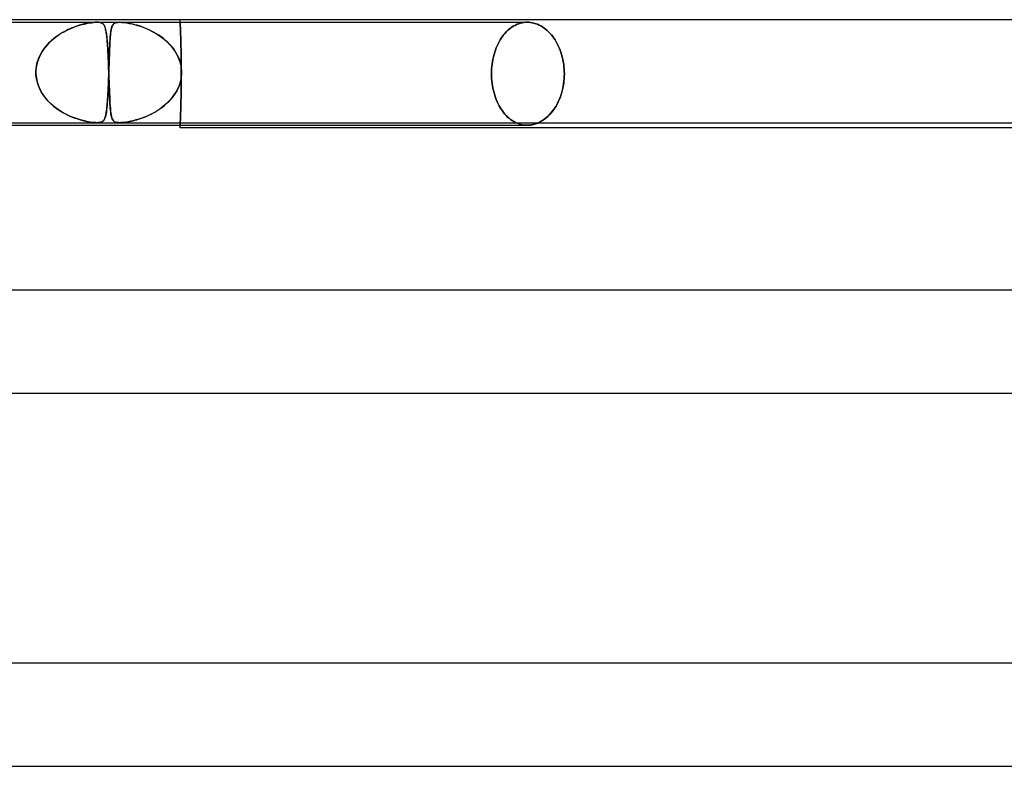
# Model space of a CAD drawing. Header units: millimetres. Extents: x -430 to 430, y -2 to 290.
# Tile 37 of 83: x -52 to -14, y 261 to 290. Entities that reach past the tile are written whole.
import ezdxf

# ---------------------------------------------------------------- set-up
doc = ezdxf.new("R2010")
doc.units = ezdxf.units.MM
doc.layers.add('HIDDEN', color=7, linetype='Continuous')
doc.layers.add('THICK', color=7, linetype='Continuous')

msp = doc.modelspace()

# ---------------------------------------------------------------- linework, layer by layer
at = {"layer": 'HIDDEN'}
for p, q in [((-64.612, 289.9), (-49.232, 289.9)), ((-49.981, 289.759), (-49.899, 289.785)), ((-49.813, 289.809), (-49.911, 289.781)), ((-49.899, 289.785), (-49.819, 289.808)), ((-49.819, 289.808), (-49.742, 289.827)), ((-49.717, 289.833), (-49.813, 289.809)), ((-49.742, 289.827), (-49.668, 289.844)), ((-49.625, 289.853), (-49.717, 289.833)), ((-49.668, 289.844), (-49.596, 289.859)), ((-49.538, 289.87), (-49.625, 289.853)), ((-49.596, 289.859), (-49.521, 289.872)), ((-49.455, 289.882), (-49.538, 289.87)), ((-49.521, 289.872), (-49.445, 289.884)), ((-49.375, 289.892), (-49.455, 289.882)), ((-49.445, 289.884), (-49.37, 289.893)), ((-49.3, 289.898), (-49.375, 289.892)), ((-49.37, 289.893), (-49.298, 289.898)), ((-49.232, 289.9), (-49.3, 289.898)), ((-49.298, 289.898), (-49.232, 289.9)), ((-49.174, 289.898), (-49.232, 289.9)), ((-49.232, 289.9), (-49.173, 289.898)), ((-49.232, 289.9), (-48.349, 289.9)), ((-49.125, 289.893), (-49.174, 289.898)), ((-49.173, 289.898), (-49.123, 289.892)), ((-49.085, 289.884), (-49.125, 289.893)), ((-49.123, 289.892), (-49.081, 289.882)), ((-49.052, 289.872), (-49.085, 289.884)), ((-49.081, 289.882), (-49.046, 289.87)), ((-49.026, 289.859), (-49.052, 289.872)), ((-49.046, 289.87), (-49.017, 289.853)), ((-49.005, 289.844), (-49.026, 289.859)), ((-49.017, 289.853), (-48.992, 289.833)), ((-48.986, 289.827), (-49.005, 289.844)), ((-48.992, 289.833), (-48.97, 289.809)), ((-48.969, 289.808), (-48.986, 289.827)), ((-48.97, 289.809), (-48.951, 289.781)), ((-48.953, 289.785), (-48.969, 289.808)), ((-48.939, 289.759), (-48.953, 289.785)), ((-48.606, 289.81), (-48.625, 289.78)), ((-48.625, 289.782), (-48.609, 289.806)), ((-48.609, 289.806), (-48.592, 289.827)), ((-48.583, 289.836), (-48.606, 289.81)), ((-48.592, 289.827), (-48.572, 289.845)), ((-48.555, 289.858), (-48.583, 289.836)), ((-48.572, 289.845), (-48.547, 289.862)), ((-48.519, 289.876), (-48.555, 289.858)), ((-48.547, 289.862), (-48.514, 289.878)), ((-48.474, 289.889), (-48.519, 289.876)), ((-48.514, 289.878), (-48.471, 289.89)), ((-48.418, 289.897), (-48.474, 289.889)), ((-48.471, 289.89), (-48.416, 289.897)), ((-48.348, 289.9), (-48.418, 289.897)), ((-48.416, 289.897), (-48.349, 289.9)), ((-48.349, 289.9), (-48.268, 289.897)), ((-48.349, 289.9), (-32.527, 289.9)), ((-48.27, 289.897), (-48.348, 289.9)), ((-48.183, 289.89), (-48.27, 289.897)), ((-48.268, 289.897), (-48.177, 289.889)), ((-48.093, 289.878), (-48.183, 289.89)), ((-48.177, 289.889), (-48.079, 289.876)), ((-48.002, 289.862), (-48.093, 289.878)), ((-48.079, 289.876), (-47.978, 289.858)), ((-47.915, 289.845), (-48.002, 289.862)), ((-47.978, 289.858), (-47.873, 289.836)), ((-47.835, 289.827), (-47.915, 289.845)), ((-47.873, 289.836), (-47.767, 289.81)), ((-47.753, 289.806), (-47.835, 289.827)), ((-47.767, 289.81), (-47.662, 289.78)), ((-47.668, 289.782), (-47.753, 289.806)), ((-46, 289.9), (-46, 290)), ((-46, 289.9), (-46, 289.898)), ((-46, 289.898), (-46, 289.9)), ((-46, 289.898), (-46, 289.892)), ((-46, 289.892), (-46, 289.898)), ((-46, 289.892), (-45.999, 289.883)), ((-45.999, 289.883), (-46, 289.892)), ((-45.999, 289.883), (-45.999, 289.869)), ((-45.999, 289.869), (-45.999, 289.883)), ((-45.999, 289.869), (-45.998, 289.851)), ((-45.998, 289.851), (-45.999, 289.869)), ((-45.998, 289.851), (-45.997, 289.829)), ((-45.997, 289.829), (-45.998, 289.851)), ((-45.997, 289.829), (-45.996, 289.803)), ((-45.996, 289.803), (-45.997, 289.829)), ((-45.996, 289.803), (-45.995, 289.773)), ((-45.995, 289.773), (-45.996, 289.803)), ((-33.048, 289.757), (-32.985, 289.791)), ((-32.985, 289.791), (-33.048, 289.757)), ((-32.985, 289.791), (-32.92, 289.82)), ((-32.92, 289.82), (-32.985, 289.791)), ((-32.92, 289.82), (-32.855, 289.845)), ((-32.855, 289.845), (-32.92, 289.82)), ((-32.855, 289.845), (-32.789, 289.865)), ((-32.789, 289.865), (-32.855, 289.845)), ((-32.789, 289.865), (-32.724, 289.88)), ((-32.724, 289.88), (-32.789, 289.865)), ((-32.724, 289.88), (-32.658, 289.891)), ((-32.658, 289.891), (-32.724, 289.88)), ((-32.658, 289.891), (-32.592, 289.898)), ((-32.592, 289.898), (-32.658, 289.891)), ((-32.592, 289.898), (-32.527, 289.9)), ((-32.527, 289.9), (-32.592, 289.898)), ((-32.527, 289.9), (-32.462, 289.898)), ((-32.462, 289.898), (-32.527, 289.9)), ((-32.462, 289.898), (-32.396, 289.891)), ((-32.396, 289.891), (-32.462, 289.898)), ((-32.396, 289.891), (-32.329, 289.88)), ((-32.329, 289.88), (-32.396, 289.891)), ((-32.329, 289.88), (-32.262, 289.865)), ((-32.262, 289.865), (-32.329, 289.88)), ((-32.262, 289.865), (-32.195, 289.845)), ((-32.195, 289.845), (-32.262, 289.865)), ((-32.195, 289.845), (-32.129, 289.82)), ((-32.129, 289.82), (-32.195, 289.845)), ((-32.129, 289.82), (-32.063, 289.791)), ((-32.063, 289.791), (-32.129, 289.82)), ((-32.063, 289.791), (-31.997, 289.757)), ((-31.997, 289.757), (-32.063, 289.791)), ((-50.686, 289.427), (-50.797, 289.351)), ((-50.762, 289.376), (-50.679, 289.432)), ((-50.571, 289.497), (-50.686, 289.427)), ((-50.679, 289.432), (-50.594, 289.484)), ((-50.594, 289.484), (-50.507, 289.534)), ((-50.457, 289.56), (-50.571, 289.497)), ((-50.507, 289.534), (-50.419, 289.58)), ((-50.343, 289.617), (-50.457, 289.56)), ((-50.419, 289.58), (-50.33, 289.623)), ((-50.231, 289.667), (-50.343, 289.617)), ((-50.33, 289.623), (-50.241, 289.662)), ((-50.241, 289.662), (-50.153, 289.698)), ((-50.121, 289.71), (-50.231, 289.667)), ((-50.153, 289.698), (-50.066, 289.73)), ((-50.014, 289.749), (-50.121, 289.71)), ((-50.066, 289.73), (-49.981, 289.759)), ((-49.911, 289.781), (-50.014, 289.749)), ((-48.951, 289.781), (-48.934, 289.749)), ((-48.926, 289.73), (-48.939, 289.759)), ((-48.934, 289.749), (-48.919, 289.71)), ((-48.914, 289.698), (-48.926, 289.73)), ((-48.919, 289.71), (-48.905, 289.667)), ((-48.904, 289.662), (-48.914, 289.698)), ((-48.905, 289.667), (-48.892, 289.617)), ((-48.893, 289.623), (-48.904, 289.662)), ((-48.884, 289.58), (-48.893, 289.623)), ((-48.892, 289.617), (-48.88, 289.56)), ((-48.875, 289.534), (-48.884, 289.58)), ((-48.88, 289.56), (-48.87, 289.497)), ((-48.867, 289.484), (-48.875, 289.534)), ((-48.87, 289.497), (-48.86, 289.427)), ((-48.86, 289.432), (-48.867, 289.484)), ((-48.853, 289.376), (-48.86, 289.432)), ((-48.86, 289.427), (-48.85, 289.351)), ((-48.706, 289.404), (-48.713, 289.324)), ((-48.707, 289.393), (-48.702, 289.452)), ((-48.699, 289.478), (-48.706, 289.404)), ((-48.702, 289.452), (-48.695, 289.507)), ((-48.69, 289.546), (-48.699, 289.478)), ((-48.695, 289.507), (-48.688, 289.558)), ((-48.68, 289.606), (-48.69, 289.546)), ((-48.688, 289.558), (-48.68, 289.606)), ((-48.669, 289.659), (-48.68, 289.606)), ((-48.68, 289.606), (-48.671, 289.649)), ((-48.671, 289.649), (-48.661, 289.688)), ((-48.656, 289.706), (-48.669, 289.659)), ((-48.661, 289.688), (-48.65, 289.723)), ((-48.642, 289.746), (-48.656, 289.706)), ((-48.65, 289.723), (-48.638, 289.755)), ((-48.625, 289.78), (-48.642, 289.746)), ((-48.638, 289.755), (-48.625, 289.782)), ((-47.579, 289.755), (-47.668, 289.782)), ((-47.662, 289.78), (-47.553, 289.746)), ((-47.488, 289.723), (-47.579, 289.755)), ((-47.553, 289.746), (-47.44, 289.706)), ((-47.395, 289.688), (-47.488, 289.723)), ((-47.44, 289.706), (-47.323, 289.659)), ((-47.3, 289.649), (-47.395, 289.688)), ((-47.323, 289.659), (-47.203, 289.606)), ((-47.204, 289.606), (-47.3, 289.649)), ((-47.107, 289.558), (-47.204, 289.606)), ((-47.203, 289.606), (-47.082, 289.546)), ((-47.011, 289.507), (-47.107, 289.558)), ((-47.082, 289.546), (-46.961, 289.478)), ((-46.918, 289.452), (-47.011, 289.507)), ((-46.961, 289.478), (-46.842, 289.404)), ((-46.826, 289.393), (-46.918, 289.452)), ((-46.842, 289.404), (-46.727, 289.324)), ((-45.995, 289.773), (-45.993, 289.739)), ((-45.993, 289.739), (-45.995, 289.773)), ((-45.993, 289.739), (-45.992, 289.701)), ((-45.992, 289.701), (-45.993, 289.739)), ((-45.992, 289.701), (-45.99, 289.659)), ((-45.99, 289.659), (-45.992, 289.701)), ((-45.99, 289.659), (-45.988, 289.614)), ((-45.988, 289.614), (-45.99, 289.659)), ((-45.988, 289.614), (-45.987, 289.566)), ((-45.987, 289.566), (-45.988, 289.614)), ((-45.987, 289.566), (-45.985, 289.515)), ((-45.985, 289.515), (-45.987, 289.566)), ((-45.985, 289.515), (-45.983, 289.46)), ((-45.983, 289.46), (-45.985, 289.515)), ((-45.983, 289.46), (-45.981, 289.403)), ((-45.981, 289.403), (-45.983, 289.46)), ((-45.981, 289.403), (-45.979, 289.344)), ((-45.979, 289.344), (-45.981, 289.403)), ((-33.489, 289.346), (-33.442, 289.409)), ((-33.442, 289.409), (-33.489, 289.346)), ((-33.442, 289.409), (-33.392, 289.469)), ((-33.392, 289.469), (-33.442, 289.409)), ((-33.392, 289.469), (-33.34, 289.526)), ((-33.34, 289.526), (-33.392, 289.469)), ((-33.34, 289.526), (-33.286, 289.58)), ((-33.286, 289.58), (-33.34, 289.526)), ((-33.286, 289.58), (-33.229, 289.63)), ((-33.229, 289.63), (-33.286, 289.58)), ((-33.229, 289.63), (-33.17, 289.676)), ((-33.17, 289.676), (-33.229, 289.63)), ((-33.17, 289.676), (-33.11, 289.719)), ((-33.11, 289.719), (-33.17, 289.676)), ((-33.11, 289.719), (-33.048, 289.757)), ((-33.048, 289.757), (-33.11, 289.719)), ((-31.997, 289.757), (-31.933, 289.719)), ((-31.933, 289.719), (-31.997, 289.757)), ((-31.933, 289.719), (-31.87, 289.676)), ((-31.87, 289.676), (-31.933, 289.719)), ((-31.87, 289.676), (-31.809, 289.63)), ((-31.809, 289.63), (-31.87, 289.676)), ((-31.809, 289.63), (-31.75, 289.58)), ((-31.75, 289.58), (-31.809, 289.63)), ((-31.75, 289.58), (-31.693, 289.526)), ((-31.693, 289.526), (-31.75, 289.58)), ((-31.693, 289.526), (-31.638, 289.469)), ((-31.638, 289.469), (-31.693, 289.526)), ((-31.638, 289.469), (-31.585, 289.409)), ((-31.585, 289.409), (-31.638, 289.469)), ((-31.585, 289.409), (-31.535, 289.346)), ((-31.535, 289.346), (-31.585, 289.409)), ((-51.202, 288.977), (-51.136, 289.051)), ((-51.104, 289.085), (-51.195, 288.985)), ((-51.136, 289.051), (-51.068, 289.122)), ((-51.007, 289.18), (-51.104, 289.085)), ((-51.068, 289.122), (-50.995, 289.191)), ((-50.905, 289.268), (-51.007, 289.18)), ((-50.995, 289.191), (-50.92, 289.255)), ((-50.92, 289.255), (-50.842, 289.317)), ((-50.797, 289.351), (-50.905, 289.268)), ((-50.842, 289.317), (-50.762, 289.376)), ((-48.847, 289.317), (-48.853, 289.376)), ((-48.85, 289.351), (-48.842, 289.268)), ((-48.84, 289.255), (-48.847, 289.317)), ((-48.842, 289.268), (-48.834, 289.18)), ((-48.835, 289.191), (-48.84, 289.255)), ((-48.829, 289.122), (-48.835, 289.191)), ((-48.834, 289.18), (-48.826, 289.085)), ((-48.824, 289.051), (-48.829, 289.122)), ((-48.826, 289.085), (-48.819, 288.985)), ((-48.819, 288.977), (-48.824, 289.051)), ((-48.73, 289.055), (-48.734, 288.955)), ((-48.734, 288.965), (-48.73, 289.046)), ((-48.725, 289.149), (-48.73, 289.055)), ((-48.73, 289.046), (-48.726, 289.122)), ((-48.726, 289.122), (-48.722, 289.195)), ((-48.719, 289.239), (-48.725, 289.149)), ((-48.722, 289.195), (-48.718, 289.265)), ((-48.713, 289.324), (-48.719, 289.239)), ((-48.718, 289.265), (-48.713, 289.331)), ((-48.713, 289.331), (-48.707, 289.393)), ((-46.737, 289.331), (-46.826, 289.393)), ((-46.65, 289.265), (-46.737, 289.331)), ((-46.727, 289.324), (-46.618, 289.239)), ((-46.567, 289.195), (-46.65, 289.265)), ((-46.618, 289.239), (-46.516, 289.149)), ((-46.487, 289.122), (-46.567, 289.195)), ((-46.516, 289.149), (-46.42, 289.055)), ((-46.411, 289.046), (-46.487, 289.122)), ((-46.42, 289.055), (-46.331, 288.955)), ((-46.34, 288.965), (-46.411, 289.046)), ((-45.979, 289.344), (-45.977, 289.283)), ((-45.977, 289.283), (-45.979, 289.344)), ((-45.977, 289.283), (-45.975, 289.219)), ((-45.975, 289.219), (-45.977, 289.283)), ((-45.975, 289.219), (-45.974, 289.151)), ((-45.974, 289.151), (-45.975, 289.219)), ((-45.974, 289.151), (-45.972, 289.08)), ((-45.972, 289.08), (-45.974, 289.151)), ((-45.972, 289.08), (-45.97, 289.007)), ((-45.97, 289.007), (-45.972, 289.08)), ((-33.693, 288.986), (-33.656, 289.065)), ((-33.656, 289.065), (-33.693, 288.986)), ((-33.656, 289.065), (-33.617, 289.141)), ((-33.617, 289.141), (-33.656, 289.065)), ((-33.617, 289.141), (-33.576, 289.213)), ((-33.576, 289.213), (-33.617, 289.141)), ((-33.576, 289.213), (-33.533, 289.281)), ((-33.533, 289.281), (-33.576, 289.213)), ((-33.533, 289.281), (-33.489, 289.346)), ((-33.489, 289.346), (-33.533, 289.281)), ((-31.535, 289.346), (-31.488, 289.281)), ((-31.488, 289.281), (-31.535, 289.346)), ((-31.488, 289.281), (-31.443, 289.213)), ((-31.443, 289.213), (-31.488, 289.281)), ((-31.443, 289.213), (-31.399, 289.141)), ((-31.399, 289.141), (-31.443, 289.213)), ((-31.399, 289.141), (-31.357, 289.065)), ((-31.357, 289.065), (-31.399, 289.141)), ((-31.357, 289.065), (-31.318, 288.986)), ((-31.318, 288.986), (-31.357, 289.065)), ((-51.422, 288.649), (-51.48, 288.527)), ((-51.464, 288.564), (-51.421, 288.652)), ((-51.355, 288.766), (-51.422, 288.649)), ((-51.421, 288.652), (-51.373, 288.738)), ((-51.373, 288.738), (-51.32, 288.82)), ((-51.279, 288.878), (-51.355, 288.766)), ((-51.32, 288.82), (-51.263, 288.9)), ((-51.195, 288.985), (-51.279, 288.878)), ((-51.263, 288.9), (-51.202, 288.977)), ((-48.819, 288.985), (-48.812, 288.878)), ((-48.814, 288.9), (-48.819, 288.977)), ((-48.809, 288.82), (-48.814, 288.9)), ((-48.812, 288.878), (-48.806, 288.766)), ((-48.804, 288.738), (-48.809, 288.82)), ((-48.806, 288.766), (-48.8, 288.649)), ((-48.8, 288.652), (-48.804, 288.738)), ((-48.795, 288.564), (-48.8, 288.652)), ((-48.8, 288.649), (-48.794, 288.527)), ((-48.743, 288.742), (-48.747, 288.628)), ((-48.747, 288.61), (-48.744, 288.704)), ((-48.744, 288.704), (-48.741, 288.794)), ((-48.738, 288.851), (-48.743, 288.742)), ((-48.741, 288.794), (-48.737, 288.881)), ((-48.734, 288.955), (-48.738, 288.851)), ((-48.737, 288.881), (-48.734, 288.965)), ((-46.273, 288.881), (-46.34, 288.965)), ((-46.331, 288.955), (-46.25, 288.851)), ((-46.211, 288.794), (-46.273, 288.881)), ((-46.25, 288.851), (-46.177, 288.742)), ((-46.154, 288.704), (-46.211, 288.794)), ((-46.177, 288.742), (-46.112, 288.628)), ((-46.103, 288.61), (-46.154, 288.704)), ((-45.97, 289.007), (-45.968, 288.93)), ((-45.968, 288.93), (-45.97, 289.007)), ((-45.968, 288.93), (-45.966, 288.851)), ((-45.966, 288.851), (-45.968, 288.93)), ((-45.966, 288.851), (-45.965, 288.77)), ((-45.965, 288.77), (-45.966, 288.851)), ((-45.965, 288.77), (-45.963, 288.686)), ((-45.963, 288.686), (-45.965, 288.77)), ((-45.963, 288.686), (-45.962, 288.602)), ((-45.962, 288.602), (-45.963, 288.686)), ((-33.836, 288.552), (-33.813, 288.643)), ((-33.813, 288.643), (-33.836, 288.552)), ((-33.813, 288.643), (-33.787, 288.732)), ((-33.787, 288.732), (-33.813, 288.643)), ((-33.787, 288.732), (-33.759, 288.819)), ((-33.759, 288.819), (-33.787, 288.732)), ((-33.759, 288.819), (-33.727, 288.904)), ((-33.727, 288.904), (-33.759, 288.819)), ((-33.727, 288.904), (-33.693, 288.986)), ((-33.693, 288.986), (-33.727, 288.904)), ((-31.318, 288.986), (-31.281, 288.904)), ((-31.281, 288.904), (-31.318, 288.986)), ((-31.281, 288.904), (-31.247, 288.819)), ((-31.247, 288.819), (-31.281, 288.904)), ((-31.247, 288.819), (-31.215, 288.732)), ((-31.215, 288.732), (-31.247, 288.819)), ((-31.215, 288.732), (-31.187, 288.643)), ((-31.187, 288.643), (-31.215, 288.732)), ((-31.187, 288.643), (-31.163, 288.552)), ((-31.163, 288.552), (-31.187, 288.643)), ((-51.562, 288.269), (-51.586, 288.135)), ((-51.577, 288.193), (-51.558, 288.288)), ((-51.527, 288.4), (-51.562, 288.269)), ((-51.558, 288.288), (-51.533, 288.381)), ((-51.533, 288.381), (-51.501, 288.473)), ((-51.48, 288.527), (-51.527, 288.4)), ((-51.501, 288.473), (-51.464, 288.564)), ((-48.791, 288.473), (-48.795, 288.564)), ((-48.794, 288.527), (-48.788, 288.4)), ((-48.787, 288.381), (-48.791, 288.473)), ((-48.788, 288.4), (-48.783, 288.269)), ((-48.783, 288.288), (-48.787, 288.381)), ((-48.78, 288.193), (-48.783, 288.288)), ((-48.783, 288.269), (-48.777, 288.135)), ((-48.759, 288.26), (-48.763, 288.13)), ((-48.761, 288.209), (-48.757, 288.312)), ((-48.755, 288.387), (-48.759, 288.26)), ((-48.757, 288.312), (-48.754, 288.413)), ((-48.751, 288.51), (-48.755, 288.387)), ((-48.754, 288.413), (-48.751, 288.513)), ((-48.747, 288.628), (-48.751, 288.51)), ((-48.751, 288.513), (-48.747, 288.61)), ((-46.112, 288.628), (-46.057, 288.51)), ((-46.058, 288.513), (-46.103, 288.61)), ((-46.02, 288.413), (-46.058, 288.513)), ((-46.057, 288.51), (-46.011, 288.387)), ((-45.989, 288.312), (-46.02, 288.413)), ((-46.011, 288.387), (-45.977, 288.26)), ((-45.966, 288.209), (-45.989, 288.312)), ((-45.977, 288.26), (-45.954, 288.13)), ((-45.962, 288.602), (-45.961, 288.515)), ((-45.961, 288.515), (-45.962, 288.602)), ((-45.961, 288.515), (-45.96, 288.428)), ((-45.96, 288.428), (-45.961, 288.515)), ((-45.96, 288.428), (-45.959, 288.34)), ((-45.959, 288.34), (-45.96, 288.428)), ((-45.959, 288.34), (-45.958, 288.251)), ((-45.958, 288.251), (-45.959, 288.34)), ((-33.897, 288.179), (-33.887, 288.273)), ((-33.887, 288.273), (-33.897, 288.179)), ((-33.887, 288.273), (-33.873, 288.367)), ((-33.873, 288.367), (-33.887, 288.273)), ((-33.873, 288.367), (-33.856, 288.46)), ((-33.856, 288.46), (-33.873, 288.367)), ((-33.856, 288.46), (-33.836, 288.552)), ((-33.836, 288.552), (-33.856, 288.46)), ((-31.163, 288.552), (-31.141, 288.46)), ((-31.141, 288.46), (-31.163, 288.552)), ((-31.141, 288.46), (-31.123, 288.367)), ((-31.123, 288.367), (-31.141, 288.46)), ((-31.123, 288.367), (-31.108, 288.273)), ((-31.108, 288.273), (-31.123, 288.367)), ((-31.108, 288.273), (-31.096, 288.179)), ((-31.096, 288.179), (-31.108, 288.273)), ((-51.597, 288), (-51.598, 287.983)), ((-51.598, 287.983), (-51.597, 288)), ((-51.598, 287.983), (-51.598, 287.967)), ((-51.598, 287.967), (-51.598, 287.983)), ((-51.598, 287.967), (-51.598, 287.95)), ((-51.598, 287.95), (-51.598, 287.967)), ((-51.598, 287.95), (-51.598, 287.933)), ((-51.598, 287.933), (-51.598, 287.95)), ((-51.598, 287.933), (-51.598, 287.917)), ((-51.598, 287.917), (-51.598, 287.933)), ((-51.598, 287.917), (-51.597, 287.9)), ((-51.597, 287.9), (-51.598, 287.917)), ((-51.586, 288.135), (-51.597, 288)), ((-51.597, 288), (-51.591, 288.097)), ((-51.597, 287.9), (-51.583, 287.74)), ((-51.584, 287.754), (-51.597, 287.9)), ((-51.591, 288.097), (-51.577, 288.193)), ((-48.776, 288.097), (-48.78, 288.193)), ((-48.777, 288.135), (-48.772, 288)), ((-48.772, 288), (-48.776, 288.097)), ((-48.771, 287.9), (-48.776, 287.759)), ((-48.774, 287.81), (-48.771, 287.9)), ((-48.772, 287.983), (-48.772, 288)), ((-48.772, 288), (-48.772, 287.983)), ((-48.771, 287.967), (-48.772, 287.983)), ((-48.772, 287.983), (-48.771, 287.967)), ((-48.77, 287.95), (-48.771, 287.967)), ((-48.771, 287.967), (-48.77, 287.95)), ((-48.771, 287.9), (-48.77, 287.917)), ((-48.77, 287.917), (-48.771, 287.9)), ((-48.77, 287.933), (-48.769, 287.95)), ((-48.77, 287.933), (-48.77, 287.95)), ((-48.769, 287.95), (-48.77, 287.933)), ((-48.77, 287.95), (-48.77, 287.933)), ((-48.77, 287.917), (-48.77, 287.933)), ((-48.769, 287.917), (-48.77, 287.933)), ((-48.77, 287.933), (-48.77, 287.917)), ((-48.77, 287.933), (-48.769, 287.917)), ((-48.769, 287.967), (-48.768, 287.983)), ((-48.768, 287.983), (-48.769, 287.967)), ((-48.769, 287.95), (-48.769, 287.967)), ((-48.769, 287.967), (-48.769, 287.95)), ((-48.769, 287.9), (-48.769, 287.917)), ((-48.769, 287.917), (-48.769, 287.9)), ((-48.764, 287.754), (-48.769, 287.9)), ((-48.769, 287.9), (-48.763, 287.74)), ((-48.763, 288.13), (-48.768, 288)), ((-48.768, 288), (-48.764, 288.105)), ((-48.768, 287.983), (-48.768, 288)), ((-48.768, 288), (-48.768, 287.983)), ((-48.764, 288.105), (-48.761, 288.209)), ((-45.95, 288.105), (-45.966, 288.209)), ((-45.958, 288.251), (-45.957, 288.163)), ((-45.957, 288.163), (-45.958, 288.251)), ((-45.957, 288.163), (-45.957, 288.074)), ((-45.957, 288.074), (-45.957, 288.163)), ((-45.957, 288.074), (-45.957, 287.987)), ((-45.957, 287.987), (-45.957, 288.074)), ((-45.957, 287.987), (-45.957, 287.9)), ((-45.957, 287.9), (-45.957, 287.987)), ((-45.957, 287.9), (-45.957, 287.813)), ((-45.957, 287.813), (-45.957, 287.9)), ((-45.954, 288.13), (-45.943, 288)), ((-45.943, 287.9), (-45.954, 287.763)), ((-45.943, 288), (-45.95, 288.105)), ((-45.949, 287.81), (-45.943, 287.9)), ((-45.943, 288), (-45.942, 287.983)), ((-45.942, 287.983), (-45.943, 288)), ((-45.942, 287.917), (-45.943, 287.9)), ((-45.943, 287.9), (-45.942, 287.917)), ((-45.942, 287.983), (-45.942, 287.967)), ((-45.942, 287.967), (-45.942, 287.983)), ((-45.942, 287.967), (-45.942, 287.95)), ((-45.942, 287.95), (-45.942, 287.967)), ((-45.942, 287.95), (-45.942, 287.933)), ((-45.942, 287.933), (-45.942, 287.95)), ((-45.942, 287.933), (-45.942, 287.917)), ((-45.942, 287.917), (-45.942, 287.933)), ((-33.91, 287.9), (-33.909, 287.992)), ((-33.909, 287.992), (-33.91, 287.9)), ((-33.909, 287.808), (-33.91, 287.9)), ((-33.91, 287.9), (-33.909, 287.808)), ((-33.909, 287.992), (-33.905, 288.085)), ((-33.905, 288.085), (-33.909, 287.992)), ((-33.905, 288.085), (-33.897, 288.179)), ((-33.897, 288.179), (-33.905, 288.085)), ((-31.096, 288.179), (-31.088, 288.085)), ((-31.088, 288.085), (-31.096, 288.179)), ((-31.088, 288.085), (-31.084, 287.992)), ((-31.084, 287.992), (-31.088, 288.085)), ((-31.084, 287.992), (-31.082, 287.9)), ((-31.082, 287.9), (-31.084, 287.992)), ((-31.082, 287.9), (-31.084, 287.807)), ((-31.084, 287.805), (-31.082, 287.9)), ((-51.557, 287.61), (-51.584, 287.754)), ((-51.583, 287.74), (-51.55, 287.582)), ((-51.516, 287.469), (-51.557, 287.61)), ((-51.55, 287.582), (-51.501, 287.428)), ((-48.788, 287.46), (-48.785, 287.546)), ((-48.782, 287.619), (-48.787, 287.482)), ((-48.785, 287.546), (-48.781, 287.633)), ((-48.776, 287.759), (-48.782, 287.619)), ((-48.781, 287.633), (-48.778, 287.721)), ((-48.778, 287.721), (-48.774, 287.81)), ((-48.759, 287.61), (-48.764, 287.754)), ((-48.763, 287.74), (-48.758, 287.582)), ((-48.754, 287.469), (-48.759, 287.61)), ((-48.758, 287.582), (-48.752, 287.428)), ((-46.017, 287.494), (-46.067, 287.365)), ((-46.029, 287.46), (-46.001, 287.546)), ((-45.979, 287.627), (-46.017, 287.494)), ((-46.001, 287.546), (-45.978, 287.633)), ((-45.954, 287.763), (-45.979, 287.627)), ((-45.978, 287.633), (-45.961, 287.721)), ((-45.961, 287.721), (-45.949, 287.81)), ((-45.958, 287.549), (-45.959, 287.46)), ((-45.959, 287.46), (-45.958, 287.549)), ((-45.957, 287.637), (-45.958, 287.549)), ((-45.958, 287.549), (-45.957, 287.637)), ((-45.957, 287.813), (-45.957, 287.726)), ((-45.957, 287.726), (-45.957, 287.813)), ((-45.957, 287.726), (-45.957, 287.637)), ((-45.957, 287.637), (-45.957, 287.726)), ((-33.905, 287.715), (-33.909, 287.808)), ((-33.909, 287.808), (-33.905, 287.715)), ((-33.897, 287.621), (-33.905, 287.715)), ((-33.905, 287.715), (-33.897, 287.621)), ((-33.887, 287.527), (-33.897, 287.621)), ((-33.897, 287.621), (-33.887, 287.527)), ((-33.873, 287.433), (-33.887, 287.527)), ((-33.887, 287.527), (-33.873, 287.433)), ((-31.125, 287.419), (-31.109, 287.515)), ((-31.108, 287.523), (-31.124, 287.428)), ((-31.109, 287.515), (-31.097, 287.612)), ((-31.097, 287.618), (-31.108, 287.523)), ((-31.088, 287.713), (-31.097, 287.618)), ((-31.097, 287.612), (-31.089, 287.709)), ((-31.089, 287.709), (-31.084, 287.805)), ((-31.084, 287.807), (-31.088, 287.713)), ((-51.462, 287.334), (-51.516, 287.469)), ((-51.501, 287.428), (-51.436, 287.28)), ((-51.396, 287.203), (-51.462, 287.334)), ((-51.436, 287.28), (-51.357, 287.138)), ((-51.319, 287.08), (-51.396, 287.203)), ((-51.357, 287.138), (-51.265, 287.004)), ((-48.808, 287.064), (-48.804, 287.138)), ((-48.799, 287.222), (-48.806, 287.1)), ((-48.804, 287.138), (-48.8, 287.215)), ((-48.8, 287.215), (-48.796, 287.295)), ((-48.793, 287.35), (-48.799, 287.222)), ((-48.796, 287.295), (-48.792, 287.376)), ((-48.787, 287.482), (-48.793, 287.35)), ((-48.792, 287.376), (-48.788, 287.46)), ((-48.749, 287.334), (-48.754, 287.469)), ((-48.752, 287.428), (-48.747, 287.28)), ((-48.744, 287.203), (-48.749, 287.334)), ((-48.747, 287.28), (-48.742, 287.138)), ((-48.74, 287.08), (-48.744, 287.203)), ((-48.742, 287.138), (-48.736, 287.004)), ((-46.2, 287.12), (-46.281, 287.006)), ((-46.239, 287.064), (-46.189, 287.138)), ((-46.128, 287.24), (-46.2, 287.12)), ((-46.189, 287.138), (-46.142, 287.215)), ((-46.142, 287.215), (-46.1, 287.295)), ((-46.067, 287.365), (-46.128, 287.24)), ((-46.1, 287.295), (-46.062, 287.376)), ((-46.062, 287.376), (-46.029, 287.46)), ((-45.963, 287.114), (-45.965, 287.03)), ((-45.965, 287.03), (-45.963, 287.114)), ((-45.962, 287.198), (-45.963, 287.114)), ((-45.963, 287.114), (-45.962, 287.198)), ((-45.961, 287.285), (-45.962, 287.198)), ((-45.962, 287.198), (-45.961, 287.285)), ((-45.96, 287.372), (-45.961, 287.285)), ((-45.961, 287.285), (-45.96, 287.372)), ((-45.959, 287.46), (-45.96, 287.372)), ((-45.96, 287.372), (-45.959, 287.46)), ((-33.856, 287.34), (-33.873, 287.433)), ((-33.873, 287.433), (-33.856, 287.34)), ((-33.836, 287.248), (-33.856, 287.34)), ((-33.856, 287.34), (-33.836, 287.248)), ((-33.813, 287.157), (-33.836, 287.248)), ((-33.836, 287.248), (-33.813, 287.157)), ((-33.787, 287.068), (-33.813, 287.157)), ((-33.813, 287.157), (-33.787, 287.068)), ((-31.224, 287.043), (-31.194, 287.135)), ((-31.19, 287.149), (-31.219, 287.059)), ((-31.194, 287.135), (-31.168, 287.228)), ((-31.164, 287.24), (-31.19, 287.149)), ((-31.168, 287.228), (-31.145, 287.323)), ((-31.142, 287.334), (-31.164, 287.24)), ((-31.145, 287.323), (-31.125, 287.419)), ((-31.124, 287.428), (-31.142, 287.334)), ((-51.233, 286.963), (-51.319, 287.08)), ((-51.265, 287.004), (-51.161, 286.877)), ((-51.139, 286.852), (-51.233, 286.963)), ((-51.161, 286.877), (-51.048, 286.759)), ((-51.036, 286.749), (-51.139, 286.852)), ((-51.048, 286.759), (-50.925, 286.65)), ((-50.928, 286.652), (-51.036, 286.749)), ((-48.828, 286.77), (-48.836, 286.673)), ((-48.836, 286.669), (-48.831, 286.729)), ((-48.831, 286.729), (-48.826, 286.79)), ((-48.82, 286.874), (-48.828, 286.77)), ((-48.826, 286.79), (-48.821, 286.855)), ((-48.821, 286.855), (-48.817, 286.922)), ((-48.813, 286.984), (-48.82, 286.874)), ((-48.817, 286.922), (-48.812, 286.991)), ((-48.806, 287.1), (-48.813, 286.984)), ((-48.812, 286.991), (-48.808, 287.064)), ((-48.735, 286.963), (-48.74, 287.08)), ((-48.736, 287.004), (-48.731, 286.877)), ((-48.729, 286.852), (-48.735, 286.963)), ((-48.731, 286.877), (-48.724, 286.759)), ((-48.724, 286.749), (-48.729, 286.852)), ((-48.724, 286.759), (-48.718, 286.65)), ((-48.718, 286.652), (-48.724, 286.749)), ((-46.607, 286.669), (-46.539, 286.729)), ((-46.467, 286.796), (-46.571, 286.7)), ((-46.539, 286.729), (-46.473, 286.79)), ((-46.473, 286.79), (-46.41, 286.855)), ((-46.371, 286.898), (-46.467, 286.796)), ((-46.41, 286.855), (-46.35, 286.922)), ((-46.281, 287.006), (-46.371, 286.898)), ((-46.35, 286.922), (-46.293, 286.991)), ((-46.293, 286.991), (-46.239, 287.064)), ((-45.97, 286.793), (-45.972, 286.72)), ((-45.972, 286.72), (-45.97, 286.793)), ((-45.968, 286.87), (-45.97, 286.793)), ((-45.97, 286.793), (-45.968, 286.87)), ((-45.966, 286.949), (-45.968, 286.87)), ((-45.968, 286.87), (-45.966, 286.949)), ((-45.965, 287.03), (-45.966, 286.949)), ((-45.966, 286.949), (-45.965, 287.03)), ((-33.759, 286.981), (-33.787, 287.068)), ((-33.787, 287.068), (-33.759, 286.981)), ((-33.727, 286.896), (-33.759, 286.981)), ((-33.759, 286.981), (-33.727, 286.896)), ((-33.693, 286.814), (-33.727, 286.896)), ((-33.727, 286.896), (-33.693, 286.814)), ((-33.656, 286.735), (-33.693, 286.814)), ((-33.693, 286.814), (-33.656, 286.735)), ((-33.617, 286.659), (-33.656, 286.735)), ((-33.656, 286.735), (-33.617, 286.659)), ((-31.374, 286.704), (-31.332, 286.784)), ((-31.323, 286.803), (-31.363, 286.723)), ((-31.332, 286.784), (-31.293, 286.868)), ((-31.285, 286.885), (-31.323, 286.803)), ((-31.293, 286.868), (-31.257, 286.954)), ((-31.25, 286.971), (-31.285, 286.885)), ((-31.257, 286.954), (-31.224, 287.043)), ((-31.219, 287.059), (-31.25, 286.971)), ((-50.816, 286.564), (-50.928, 286.652)), ((-50.925, 286.65), (-50.795, 286.549)), ((-50.7, 286.483), (-50.816, 286.564)), ((-50.795, 286.549), (-50.662, 286.458)), ((-50.581, 286.409), (-50.7, 286.483)), ((-50.662, 286.458), (-50.526, 286.378)), ((-50.461, 286.343), (-50.581, 286.409)), ((-50.526, 286.378), (-50.39, 286.306)), ((-50.341, 286.283), (-50.461, 286.343)), ((-48.875, 286.359), (-48.887, 286.298)), ((-48.881, 286.326), (-48.873, 286.367)), ((-48.864, 286.427), (-48.875, 286.359)), ((-48.873, 286.367), (-48.866, 286.411)), ((-48.866, 286.411), (-48.859, 286.458)), ((-48.854, 286.502), (-48.864, 286.427)), ((-48.859, 286.458), (-48.853, 286.507)), ((-48.845, 286.584), (-48.854, 286.502)), ((-48.853, 286.507), (-48.847, 286.559)), ((-48.847, 286.559), (-48.842, 286.613)), ((-48.836, 286.673), (-48.845, 286.584)), ((-48.842, 286.613), (-48.836, 286.669)), ((-48.711, 286.564), (-48.718, 286.652)), ((-48.718, 286.65), (-48.71, 286.549)), ((-48.704, 286.483), (-48.711, 286.564)), ((-48.71, 286.549), (-48.702, 286.458)), ((-48.696, 286.409), (-48.704, 286.483)), ((-48.702, 286.458), (-48.692, 286.378)), ((-48.687, 286.343), (-48.696, 286.409)), ((-48.692, 286.378), (-48.681, 286.306)), ((-48.676, 286.283), (-48.687, 286.343)), ((-47.024, 286.385), (-47.142, 286.323)), ((-47.136, 286.326), (-47.056, 286.367)), ((-47.056, 286.367), (-46.978, 286.411)), ((-46.907, 286.453), (-47.024, 286.385)), ((-46.978, 286.411), (-46.9, 286.458)), ((-46.792, 286.529), (-46.907, 286.453)), ((-46.9, 286.458), (-46.824, 286.507)), ((-46.824, 286.507), (-46.75, 286.559)), ((-46.68, 286.611), (-46.792, 286.529)), ((-46.75, 286.559), (-46.677, 286.613)), ((-46.571, 286.7), (-46.68, 286.611)), ((-46.677, 286.613), (-46.607, 286.669)), ((-45.981, 286.397), (-45.983, 286.34)), ((-45.983, 286.34), (-45.981, 286.397)), ((-45.979, 286.456), (-45.981, 286.397)), ((-45.981, 286.397), (-45.979, 286.456)), ((-45.977, 286.517), (-45.979, 286.456)), ((-45.979, 286.456), (-45.977, 286.517)), ((-45.975, 286.581), (-45.977, 286.517)), ((-45.977, 286.517), (-45.975, 286.581)), ((-45.974, 286.649), (-45.975, 286.581)), ((-45.975, 286.581), (-45.974, 286.649)), ((-45.972, 286.72), (-45.974, 286.649)), ((-45.974, 286.649), (-45.972, 286.72)), ((-33.576, 286.587), (-33.617, 286.659)), ((-33.617, 286.659), (-33.576, 286.587)), ((-33.533, 286.519), (-33.576, 286.587)), ((-33.576, 286.587), (-33.533, 286.519)), ((-33.489, 286.454), (-33.533, 286.519)), ((-33.533, 286.519), (-33.489, 286.454)), ((-33.442, 286.391), (-33.489, 286.454)), ((-33.489, 286.454), (-33.442, 286.391)), ((-33.392, 286.331), (-33.442, 286.391)), ((-33.442, 286.391), (-33.392, 286.331)), ((-31.67, 286.297), (-31.615, 286.357)), ((-31.596, 286.379), (-31.65, 286.319)), ((-31.615, 286.357), (-31.562, 286.42)), ((-31.545, 286.441), (-31.596, 286.379)), ((-31.562, 286.42), (-31.512, 286.486)), ((-31.497, 286.506), (-31.545, 286.441)), ((-31.512, 286.486), (-31.464, 286.555)), ((-31.45, 286.575), (-31.497, 286.506)), ((-31.464, 286.555), (-31.418, 286.627)), ((-31.406, 286.647), (-31.45, 286.575)), ((-31.418, 286.627), (-31.374, 286.704)), ((-31.363, 286.723), (-31.406, 286.647)), ((-50.39, 286.306), (-50.254, 286.244)), ((-50.221, 286.23), (-50.341, 286.283)), ((-50.254, 286.244), (-50.121, 286.19)), ((-50.103, 286.184), (-50.221, 286.23)), ((-50.121, 286.19), (-49.991, 286.144)), ((-49.987, 286.143), (-50.103, 286.184)), ((-49.991, 286.144), (-49.865, 286.106)), ((-49.875, 286.109), (-49.987, 286.143)), ((-49.767, 286.08), (-49.875, 286.109)), ((-49.865, 286.106), (-49.743, 286.074)), ((-49.665, 286.056), (-49.767, 286.08)), ((-49.743, 286.074), (-49.628, 286.048)), ((-49.57, 286.037), (-49.665, 286.056)), ((-49.628, 286.048), (-49.522, 286.028)), ((-49.488, 286.023), (-49.57, 286.037)), ((-49.522, 286.028), (-49.429, 286.014)), ((-49.42, 286.013), (-49.488, 286.023)), ((-49.429, 286.014), (-49.35, 286.006)), ((-49.362, 286.007), (-49.42, 286.013)), ((-49.314, 286.003), (-49.362, 286.007)), ((-49.35, 286.006), (-49.285, 286.001)), ((-49.27, 286.001), (-49.314, 286.003)), ((-49.285, 286.001), (-49.228, 286)), ((-49.23, 286), (-49.27, 286.001)), ((-49.228, 286), (-49.179, 286.001)), ((-49.186, 286.001), (-49.223, 286)), ((-49.152, 286.004), (-49.186, 286.001)), ((-49.179, 286.001), (-49.135, 286.006)), ((-49.119, 286.008), (-49.152, 286.004)), ((-49.135, 286.006), (-49.098, 286.013)), ((-49.087, 286.015), (-49.119, 286.008)), ((-49.098, 286.013), (-49.066, 286.022)), ((-49.055, 286.026), (-49.087, 286.015)), ((-49.066, 286.022), (-49.039, 286.033)), ((-49.024, 286.041), (-49.055, 286.026)), ((-49.039, 286.033), (-49.017, 286.046)), ((-48.996, 286.062), (-49.024, 286.041)), ((-49.017, 286.046), (-48.999, 286.059)), ((-48.999, 286.059), (-48.982, 286.075)), ((-48.971, 286.087), (-48.996, 286.062)), ((-48.982, 286.075), (-48.967, 286.092)), ((-48.95, 286.118), (-48.971, 286.087)), ((-48.967, 286.092), (-48.953, 286.112)), ((-48.953, 286.112), (-48.94, 286.135)), ((-48.931, 286.154), (-48.95, 286.118)), ((-48.94, 286.135), (-48.928, 286.16)), ((-48.915, 286.196), (-48.931, 286.154)), ((-48.928, 286.16), (-48.918, 286.187)), ((-48.918, 286.187), (-48.907, 286.218)), ((-48.9, 286.244), (-48.915, 286.196)), ((-48.907, 286.218), (-48.898, 286.251)), ((-48.887, 286.298), (-48.9, 286.244)), ((-48.898, 286.251), (-48.889, 286.287)), ((-48.889, 286.287), (-48.881, 286.326)), ((-48.681, 286.306), (-48.668, 286.244)), ((-48.665, 286.23), (-48.676, 286.283)), ((-48.668, 286.244), (-48.653, 286.19)), ((-48.651, 286.184), (-48.665, 286.23)), ((-48.653, 286.19), (-48.636, 286.144)), ((-48.635, 286.143), (-48.651, 286.184)), ((-48.636, 286.144), (-48.615, 286.106)), ((-48.617, 286.109), (-48.635, 286.143)), ((-48.596, 286.08), (-48.617, 286.109)), ((-48.615, 286.106), (-48.591, 286.074)), ((-48.572, 286.056), (-48.596, 286.08)), ((-48.591, 286.074), (-48.561, 286.048)), ((-48.543, 286.037), (-48.572, 286.056)), ((-48.561, 286.048), (-48.526, 286.028)), ((-48.513, 286.023), (-48.543, 286.037)), ((-48.526, 286.028), (-48.486, 286.014)), ((-48.481, 286.013), (-48.513, 286.023)), ((-48.486, 286.014), (-48.442, 286.006)), ((-48.45, 286.007), (-48.481, 286.013)), ((-48.418, 286.003), (-48.45, 286.007)), ((-48.442, 286.006), (-48.396, 286.001)), ((-48.384, 286.001), (-48.418, 286.003)), ((-48.396, 286.001), (-48.345, 286)), ((-48.347, 286), (-48.384, 286.001)), ((-48.307, 286.001), (-48.347, 286)), ((-48.345, 286), (-48.289, 286.001)), ((-48.264, 286.003), (-48.307, 286.001)), ((-48.289, 286.001), (-48.228, 286.006)), ((-48.216, 286.007), (-48.264, 286.003)), ((-48.228, 286.006), (-48.162, 286.013)), ((-48.159, 286.013), (-48.216, 286.007)), ((-48.162, 286.013), (-48.094, 286.022)), ((-48.091, 286.022), (-48.159, 286.013)), ((-48.094, 286.022), (-48.025, 286.033)), ((-48.012, 286.035), (-48.091, 286.022)), ((-48.025, 286.033), (-47.958, 286.046)), ((-47.92, 286.053), (-48.012, 286.035)), ((-47.958, 286.046), (-47.893, 286.059)), ((-47.82, 286.076), (-47.92, 286.053)), ((-47.893, 286.059), (-47.827, 286.075)), ((-47.827, 286.075), (-47.757, 286.092)), ((-47.715, 286.104), (-47.82, 286.076)), ((-47.757, 286.092), (-47.685, 286.112)), ((-47.606, 286.136), (-47.715, 286.104)), ((-47.685, 286.112), (-47.611, 286.135)), ((-47.611, 286.135), (-47.535, 286.16)), ((-47.493, 286.174), (-47.606, 286.136)), ((-47.535, 286.16), (-47.457, 286.187)), ((-47.378, 286.218), (-47.493, 286.174)), ((-47.457, 286.187), (-47.378, 286.218)), ((-47.26, 286.267), (-47.378, 286.218)), ((-47.378, 286.218), (-47.298, 286.251)), ((-47.298, 286.251), (-47.217, 286.287)), ((-47.142, 286.323), (-47.26, 286.267)), ((-47.217, 286.287), (-47.136, 286.326)), ((-45.997, 285.971), (-45.998, 285.949)), ((-45.998, 285.949), (-45.997, 285.971)), ((-45.996, 285.997), (-45.997, 285.971)), ((-45.997, 285.971), (-45.996, 285.997)), ((-45.995, 286.027), (-45.996, 285.997)), ((-45.996, 285.997), (-45.995, 286.027)), ((-45.993, 286.061), (-45.995, 286.027)), ((-45.995, 286.027), (-45.993, 286.061)), ((-45.992, 286.099), (-45.993, 286.061)), ((-45.993, 286.061), (-45.992, 286.099)), ((-45.99, 286.141), (-45.992, 286.099)), ((-45.992, 286.099), (-45.99, 286.141)), ((-45.988, 286.186), (-45.99, 286.141)), ((-45.99, 286.141), (-45.988, 286.186)), ((-45.987, 286.234), (-45.988, 286.186)), ((-45.988, 286.186), (-45.987, 286.234)), ((-45.985, 286.285), (-45.987, 286.234)), ((-45.987, 286.234), (-45.985, 286.285)), ((-45.983, 286.34), (-45.985, 286.285)), ((-45.985, 286.285), (-45.983, 286.34)), ((-33.34, 286.274), (-33.392, 286.331)), ((-33.392, 286.331), (-33.34, 286.274)), ((-33.286, 286.22), (-33.34, 286.274)), ((-33.34, 286.274), (-33.286, 286.22)), ((-33.229, 286.17), (-33.286, 286.22)), ((-33.286, 286.22), (-33.229, 286.17)), ((-33.17, 286.124), (-33.229, 286.17)), ((-33.229, 286.17), (-33.17, 286.124)), ((-33.11, 286.081), (-33.17, 286.124)), ((-33.17, 286.124), (-33.11, 286.081)), ((-33.048, 286.043), (-33.11, 286.081)), ((-33.11, 286.081), (-33.048, 286.043)), ((-32.985, 286.009), (-33.048, 286.043)), ((-33.048, 286.043), (-32.985, 286.009)), ((-32.92, 285.98), (-32.985, 286.009)), ((-32.985, 286.009), (-32.92, 285.98)), ((-32.855, 285.955), (-32.92, 285.98)), ((-32.92, 285.98), (-32.855, 285.955)), ((-32.185, 285.959), (-32.116, 285.985)), ((-32.116, 285.985), (-32.048, 286.016)), ((-32.016, 286.033), (-32.082, 286)), ((-32.048, 286.016), (-31.981, 286.052)), ((-31.951, 286.07), (-32.016, 286.033)), ((-31.981, 286.052), (-31.915, 286.093)), ((-31.887, 286.112), (-31.951, 286.07)), ((-31.915, 286.093), (-31.851, 286.138)), ((-31.825, 286.158), (-31.887, 286.112)), ((-31.851, 286.138), (-31.789, 286.187)), ((-31.764, 286.208), (-31.825, 286.158)), ((-31.789, 286.187), (-31.728, 286.24)), ((-31.706, 286.262), (-31.764, 286.208)), ((-31.728, 286.24), (-31.67, 286.297)), ((-31.65, 286.319), (-31.706, 286.262)), ((-45.999, 285.917), (-46, 285.908)), ((-46, 285.908), (-45.999, 285.917)), ((-46, 285.908), (-46, 285.902)), ((-46, 285.902), (-46, 285.908)), ((-46, 285.902), (-46, 285.9)), ((-46, 285.9), (-46, 285.902)), ((-45.998, 285.949), (-45.999, 285.931)), ((-45.999, 285.931), (-45.998, 285.949)), ((-45.999, 285.931), (-45.999, 285.917)), ((-45.999, 285.917), (-45.999, 285.931)), ((-32.789, 285.935), (-32.855, 285.955)), ((-32.855, 285.955), (-32.789, 285.935)), ((-32.724, 285.92), (-32.789, 285.935)), ((-32.789, 285.935), (-32.724, 285.92)), ((-32.658, 285.909), (-32.724, 285.92)), ((-32.724, 285.92), (-32.658, 285.909)), ((-32.592, 285.902), (-32.658, 285.909)), ((-32.658, 285.909), (-32.592, 285.902)), ((-32.527, 285.9), (-32.592, 285.902)), ((-32.592, 285.902), (-32.527, 285.9)), ((-32.527, 285.9), (-32.46, 285.902)), ((-32.46, 285.902), (-32.392, 285.909)), ((-32.392, 285.909), (-32.323, 285.921)), ((-32.323, 285.921), (-32.254, 285.937)), ((-32.254, 285.937), (-32.185, 285.959))]:
    msp.add_line(p, q, dxfattribs=at)
at = {"layer": 'THICK'}
for p, q in [((228, 290), (-228, 290)), ((-159.8, 286), (-2, 286)), ((-32.156, 285.969), (-32.231, 285.944)), ((-32.082, 286), (-32.156, 285.969)), ((-159.109, 285.9), (-32.527, 285.9)), ((-46, 285.8), (-46, 285.9)), ((-2, 285.8), (-46, 285.8)), ((-32.454, 285.903), (-32.527, 285.9)), ((-32.38, 285.911), (-32.454, 285.903)), ((-32.306, 285.924), (-32.38, 285.911)), ((-32.231, 285.944), (-32.306, 285.924)), ((235, 279.5), (-235, 279.5)), ((-164.932, 275.5), (-1.745, 275.5)), ((243, 265), (-243, 265)), ((-170.552, 261), (-1.796, 261))]:
    msp.add_line(p, q, dxfattribs=at)

doc.saveas('drawing.dxf')
